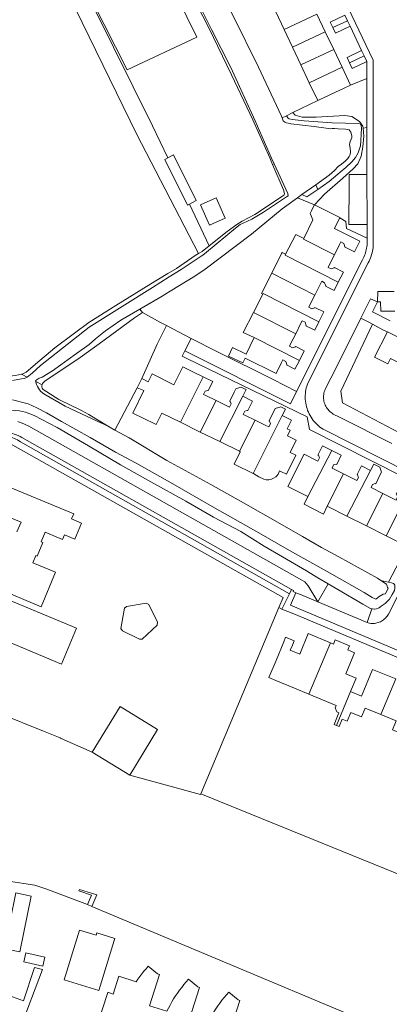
# Model space of a CAD drawing. Header units: metres. Extents: x 89888 to 94270, y 464165 to 468904.
# Tile 256 of 256: x 92181 to 92272, y 467472 to 467714. Entities that reach past the tile are written whole.
import ezdxf

# ---------------------------------------------------------------- set-up
doc = ezdxf.new("R2010")
doc.units = ezdxf.units.M
for name, color, linetype, lineweight in [('B_BEBOUWINGSGRENS_0', 251, 'CONTINUOUS', 13), ('B_TUSSENMUUR_0', 251, 'CONTINUOUS', 13), ('G_GRENS_ALGEMEEN_0', 251, 'CONTINUOUS', 13), ('K_STEIGER_1', 251, 'CONTINUOUS', 13), ('T_CULTUURGRENS_0', 251, 'CONTINUOUS', 13), ('T_HEK_LIJN_0', 251, 'CONTINUOUS', 13), ('T_WALBESCHERMING_0', 251, 'CONTINUOUS', 13), ('V_WEGGRENS_0', 251, 'CONTINUOUS', 13), ('W_WALBESCHERMING_LIJN_0', 251, 'CONTINUOUS', 13), ('W_WATERGRENS_0', 251, 'CONTINUOUS', 13)]:
    doc.layers.add(name, color=color, linetype=linetype, lineweight=lineweight)

msp = doc.modelspace()

# ---------------------------------------------------------------- linework, layer by layer
at = {"layer": 'B_BEBOUWINGSGRENS_0'}
for p, q in [((92245.69, 467711.44), (92243.63, 467715.8)), ((92253.75, 467715.24), (92255.81, 467710.89)), ((92260.61, 467714.97), (92261.27, 467713.62)), ((92261.27, 467713.62), (92261.9, 467712.27)), ((92247.75, 467707.08), (92245.69, 467711.44)), ((92255.81, 467710.89), (92257.87, 467706.53)), ((92249.81, 467702.72), (92247.75, 467707.08)), ((92257.87, 467706.53), (92259.93, 467702.17)), ((92264.74, 467706.32), (92265.41, 467704.97)), ((92265.41, 467704.97), (92266.06, 467703.61)), ((92251.87, 467698.36), (92249.81, 467702.72)), ((92259.93, 467702.17), (92262, 467697.78)), ((92253.94, 467693.97), (92251.87, 467698.36)), ((92231.13, 467665.02), (92228.92, 467670.03)), ((92238.12, 467641.78), (92240.44, 467646.32)), ((92209.53, 467623.3), (92210.67, 467625.58)), ((92225.02, 467612.41), (92220.14, 467614.8)), ((92229.84, 467610.05), (92225.02, 467612.41)), ((92234.7, 467607.67), (92229.84, 467610.05)), ((92261.14, 467591.72), (92256.23, 467594.18)), ((92265.92, 467589.31), (92261.14, 467591.72)), ((92270.75, 467586.88), (92265.92, 467589.31)), ((92275.94, 467584.27), (92270.75, 467586.88)), ((92206.37, 467569.05), (92205.51, 467564.1)), ((92207.68, 467528.02), (92198.46, 467533.68)), ((92180.68, 467484.53), (92183.44, 467498.25)), ((92181.62, 467482.09), (92186.34, 467481.02))]:
    msp.add_line(p, q, dxfattribs=at)
for points in [[(92187.13, 467740.88), (92207.07, 467701.49), (92224.23, 467709.56), (92204.61, 467749.47)], [(92257.66, 467711.9), (92257.01, 467713.25), (92260.61, 467714.97)], [(92261.9, 467712.27), (92258.3, 467710.55), (92257.66, 467711.9)], [(92261.8, 467703.24), (92261.15, 467704.6), (92264.74, 467706.32)], [(92266.06, 467703.61), (92262.45, 467701.89), (92261.8, 467703.24)], [(92262, 467697.78), (92260.27, 467696.97), (92258.35, 467696.05), (92253.94, 467693.97)], [(92222.4, 467668.51), (92221.88, 467668.26), (92216.29, 467679.49), (92217.03, 467679.85)], [(92217.03, 467679.85), (92218.49, 467680.58), (92224.07, 467669.35), (92222.4, 467668.51)], [(92228.92, 467670.03), (92225.11, 467668.34), (92227.32, 467663.34), (92231.13, 467665.02)], [(92250.49, 467660.03), (92252.77, 467664.58), (92252.05, 467666.14), (92252.37, 467666.8), (92253.07, 467668.2), (92253.13, 467668.31)], [(92253.13, 467668.31), (92259.39, 467665.18), (92259.36, 467665.13)], [(92259.36, 467665.13), (92258.84, 467664.08), (92258.05, 467662.49)], [(92246.05, 467656.17), (92248.44, 467660.86), (92248.54, 467661.05), (92250.49, 467660.03)], [(92258.05, 467662.49), (92264.27, 467659.39), (92262.96, 467656.77), (92260.56, 467657.96), (92260.61, 467658.05), (92260.36, 467658.82), (92259.63, 467659.19), (92259.33, 467658.58), (92258.03, 467655.98)], [(92242.61, 467651.47), (92245.06, 467656.32), (92245.21, 467656.61), (92246.05, 467656.17)], [(92258.03, 467655.98), (92256.79, 467653.49), (92256.51, 467652.9), (92257.24, 467652.53), (92258, 467652.78), (92258.05, 467652.87), (92260.27, 467651.76), (92259.01, 467649.25)], [(92240.44, 467646.32), (92240.09, 467646.49), (92240.16, 467646.64), (92242.61, 467651.47)], [(92259.01, 467649.25), (92258.01, 467647.22), (92255.85, 467648.3), (92255.9, 467648.39), (92255.65, 467649.15), (92254.92, 467649.53), (92254.62, 467648.91), (92253.22, 467646.11)], [(92253.22, 467646.11), (92252.01, 467643.69), (92251.73, 467643.1), (92252.46, 467642.73), (92253.22, 467642.98), (92253.27, 467643.07), (92255.44, 467641.98), (92254.22, 467639.53)], [(92238.34, 467635.66), (92235.62, 467636.9), (92238.12, 467641.78)], [(92254.22, 467639.53), (92253.2, 467637.49), (92251.05, 467638.57), (92251.09, 467638.66), (92250.84, 467639.42), (92250.11, 467639.79), (92249.81, 467639.18), (92248.52, 467636.59)], [(92248.52, 467636.59), (92247.28, 467634.1), (92246.99, 467633.51), (92247.72, 467633.14), (92248.49, 467633.38), (92248.53, 467633.47), (92250.62, 467632.43), (92249.42, 467630.03)], [(92249.42, 467630.03), (92248.35, 467627.9), (92246.27, 467628.93), (92246.32, 467629.02), (92246.07, 467629.79), (92245.34, 467630.16), (92245.04, 467629.55), (92243.69, 467626.84), (92236.12, 467630.61), (92235.55, 467629.44), (92231.99, 467631.09), (92232.99, 467633.21), (92236.32, 467631.59), (92238.34, 467635.66)], [(92210.67, 467625.58), (92212.25, 467624.8), (92213.18, 467626.69), (92218.56, 467624.05), (92220.72, 467628.45), (92223.54, 467627.06), (92225.76, 467625.97)], [(92225.76, 467625.97), (92228.1, 467624.83), (92227.01, 467622.6), (92226.87, 467622.67), (92226.23, 467622.45), (92225.86, 467621.68), (92226.42, 467621.4), (92228.93, 467620.17)], [(92220.14, 467614.8), (92215.57, 467617.04), (92214.21, 467614.27), (92213.85, 467614.45), (92208.47, 467617.09), (92211.16, 467622.59), (92209.53, 467623.3)], [(92228.93, 467620.17), (92231.71, 467618.81), (92232.27, 467618.53), (92232.65, 467619.31), (92232.43, 467619.94), (92232.3, 467620.01), (92233.4, 467622.26), (92233.77, 467623.02), (92235.02, 467623.49), (92236.3, 467622.84), (92235.49, 467621.23)], [(92235.49, 467621.23), (92237.91, 467620.04), (92236.76, 467617.68), (92236.62, 467617.75), (92235.98, 467617.53), (92235.61, 467616.76), (92236.17, 467616.48), (92238.57, 467615.3)], [(92238.57, 467615.3), (92241.14, 467614.04), (92241.93, 467613.66), (92242.31, 467614.43), (92242.09, 467615.07), (92241.96, 467615.13), (92243.44, 467618.17), (92244.83, 467618.65), (92246.01, 467618.05), (92245.19, 467616.44)], [(92245.19, 467616.44), (92247.48, 467615.33), (92246.44, 467613.21), (92247.2, 467612.84), (92246.53, 467611.48)], [(92246.53, 467611.48), (92248.64, 467610.44), (92247.14, 467607.38), (92248.55, 467606.69), (92246.26, 467602.01), (92244.84, 467602.7), (92244.56, 467602.84), (92244.18, 467602.08), (92243.93, 467601.74), (92243.64, 467601.42), (92243.09, 467601.04), (92242.41, 467600.77), (92241.89, 467600.68), (92241.24, 467600.66), (92240.7, 467600.82), (92239.46, 467601.43), (92238.18, 467602.18), (92238.03, 467602.25)], [(92238.03, 467602.25), (92233.39, 467604.53), (92234.89, 467607.58), (92234.7, 467607.67)], [(92250.61, 467606.94), (92253.97, 467605.27), (92254.35, 467606.04), (92254.13, 467606.68), (92253.98, 467606.76), (92255.11, 467609.02), (92257.38, 467607.87)], [(92257.38, 467607.87), (92259.74, 467606.69), (92258.62, 467604.46), (92258.49, 467604.53), (92257.85, 467604.31), (92257.47, 467603.53), (92260.32, 467602.11)], [(92251.52, 467596.55), (92246.62, 467599.01), (92250.61, 467606.94)], [(92260.32, 467602.11), (92263.59, 467600.48), (92263.97, 467601.25), (92263.75, 467601.89), (92263.61, 467601.95), (92264.68, 467604.07), (92266.95, 467602.93)], [(92266.95, 467602.93), (92267.77, 467604.53), (92269.24, 467603.79), (92269.64, 467602.52), (92269.26, 467601.77), (92268.21, 467599.68), (92268.08, 467599.74), (92267.44, 467599.53), (92267.06, 467598.75), (92269.99, 467597.29)], [(92174.57, 467574.18), (92185.88, 467569.44), (92189.43, 467577.92), (92183.83, 467580.26), (92184.56, 467582.03), (92184.9, 467581.89), (92186.29, 467585.2), (92185.88, 467585.37), (92186.87, 467587.76), (92191.17, 467585.97), (92191.66, 467587.1), (92194.18, 467586.02), (92195.85, 467589.97), (92193.36, 467591.04), (92193.9, 467592.3), (92175.2, 467600.01), (92172.53, 467593.72), (92180.94, 467590.22), (92179.94, 467587.83)], [(92269.99, 467597.29), (92273.23, 467595.68), (92273.61, 467596.45), (92273.39, 467597.09), (92273.26, 467597.15), (92274.27, 467599.17), (92276.48, 467598.05)], [(92256.23, 467594.18), (92255.35, 467592.24), (92250.57, 467594.65), (92251.52, 467596.55)], [(92174.21, 467562.3), (92190.87, 467555.32), (92194.55, 467564.12), (92177.84, 467571.12)], [(92205.51, 467564.1), (92205.89, 467563.53), (92210.11, 467561.49), (92210.78, 467561.48), (92214.42, 467564.88), (92214.54, 467565.67), (92212.38, 467569.99), (92211.76, 467570.28), (92206.9, 467569.49), (92206.37, 467569.05)], [(92257.07, 467560.56), (92251.63, 467562.81), (92249.54, 467557.75), (92247.2, 467558.72), (92247.7, 467559.94), (92248.17, 467561.08), (92246.05, 467561.95), (92245.58, 467560.82), (92243.68, 467556.19), (92241.95, 467552), (92243.63, 467551.3), (92248.2, 467549.41), (92251.79, 467547.92)], [(92261.32, 467558.8), (92261.73, 467559.79), (92258.2, 467561.25), (92257.8, 467560.26), (92257.07, 467560.56)], [(92262.03, 467548.58), (92263.39, 467551.88), (92260.86, 467552.92), (92263, 467558.11), (92261.32, 467558.8)], [(92273.13, 467551.66), (92267.46, 467554), (92264.75, 467547.46), (92262.03, 467548.58)], [(92251.79, 467547.92), (92258.49, 467545.12), (92258.25, 467544.57), (92258.67, 467543.58), (92259.1, 467543.36), (92258.01, 467540.44), (92258.57, 467540.21)], [(92198.46, 467533.68), (92205.32, 467544.86), (92214.55, 467539.2), (92207.68, 467528.02)], [(92258.57, 467540.21), (92259.2, 467539.95), (92259.93, 467541.79), (92261.2, 467541.25), (92262.11, 467543.38), (92264.71, 467542.31), (92265.62, 467544.49), (92269.49, 467542.89)], [(92269.49, 467542.89), (92273.23, 467541.35), (92272.34, 467539.18), (92276.73, 467537.37)], [(92183.44, 467498.25), (92179.66, 467499.01), (92176.9, 467485.28), (92180.68, 467484.53)], [(92203.87, 467487.3), (92204.02, 467487.79), (92199.58, 467489.18), (92199.41, 467488.62), (92195.34, 467489.89), (92191.53, 467477.67)], [(92191.53, 467477.67), (92200.11, 467474.99), (92203.87, 467487.3)], [(92186.34, 467481.02), (92186.83, 467483.18), (92182.11, 467484.24), (92181.62, 467482.09)], [(92180.54, 467465.27), (92186.21, 467480.18), (92184.25, 467480.69), (92181.53, 467472.47), (92177.04, 467474.11), (92175.32, 467469.47), (92166.1, 467472.91), (92165.78, 467472.06), (92157.35, 467475.2)], [(92212.53, 467471.27), (92214.98, 467478.95), (92214.55, 467479.09), (92212.26, 467480.97), (92211.71, 467480.37), (92211.19, 467479.75), (92210.68, 467479.12), (92210.19, 467478.48), (92209.71, 467477.83), (92209.25, 467477.16), (92204.99, 467478.52), (92203.59, 467474.14), (92202.46, 467474.5), (92202.28, 467474.56), (92199.62, 467466.2)], [(92222.47, 467468.05), (92222.42, 467468.06), (92224.87, 467475.74), (92224.44, 467475.88), (92222.15, 467477.77), (92221.57, 467477.12), (92221.01, 467476.46), (92220.47, 467475.78), (92219.95, 467475.09), (92219.44, 467474.39), (92218.95, 467473.67), (92218.49, 467472.94), (92218.04, 467472.2), (92217.62, 467471.44), (92217.21, 467470.68), (92216.82, 467469.9), (92212.58, 467471.26)], [(92232.36, 467464.87), (92232.32, 467464.88), (92234.77, 467472.57), (92234.34, 467472.71), (92232.05, 467474.59), (92231.47, 467473.95), (92230.91, 467473.28), (92230.36, 467472.6), (92229.84, 467471.91), (92229.33, 467471.2), (92228.84, 467470.48), (92228.37, 467469.75), (92227.93, 467469), (92227.5, 467468.24), (92227.09, 467467.48), (92226.71, 467466.7), (92222.47, 467468.05)]]:
    msp.add_lwpolyline(points, dxfattribs=at)
at = {"layer": 'B_TUSSENMUUR_0'}
for p, q in [((92245.69, 467711.44), (92253.75, 467715.24)), ((92261.27, 467713.62), (92257.66, 467711.9)), ((92247.75, 467707.08), (92255.81, 467710.89)), ((92257.87, 467706.53), (92249.81, 467702.72)), ((92265.41, 467704.97), (92261.8, 467703.24)), ((92259.93, 467702.17), (92251.87, 467698.36)), ((92245.91, 467655.89), (92246.05, 467656.17)), ((92259.01, 467649.25), (92245.91, 467655.89)), ((92242.61, 467651.47), (92253.22, 467646.11)), ((92240.44, 467646.32), (92240.52, 467646.46)), ((92240.52, 467646.46), (92254.22, 467639.53)), ((92238.12, 467641.78), (92248.52, 467636.59)), ((92238.34, 467635.66), (92249.42, 467630.03)), ((92225.76, 467625.97), (92220.14, 467614.8)), ((92228.93, 467620.17), (92225.02, 467612.41)), ((92235.49, 467621.23), (92229.84, 467610.05)), ((92238.57, 467615.3), (92234.7, 467607.67)), ((92245.19, 467616.44), (92238.03, 467602.25)), ((92257.38, 467607.87), (92251.52, 467596.55)), ((92266.95, 467602.93), (92261.14, 467591.72)), ((92260.32, 467602.11), (92256.23, 467594.18)), ((92269.99, 467597.29), (92265.92, 467589.31)), ((92276.48, 467598.05), (92270.75, 467586.88)), ((92251.79, 467547.92), (92257.07, 467560.56)), ((92269.49, 467542.89), (92273.13, 467551.66)), ((92258.57, 467540.21), (92262.03, 467548.58))]:
    msp.add_line(p, q, dxfattribs=at)
msp.add_lwpolyline([(92258.03, 467655.98), (92250.41, 467659.86), (92250.49, 467660.03)], dxfattribs=at)
at = {"layer": 'G_GRENS_ALGEMEEN_0'}
for p, q in [((92210.17, 467642.65), (92210.82, 467641.79)), ((92216.73, 467638.63), (92222.79, 467635.42))]:
    msp.add_line(p, q, dxfattribs=at)
for points in [[(92242.83, 467678.24), (92242.12, 467679.89), (92237.99, 467689.23), (92232.7, 467700.32), (92227.14, 467711.87), (92221.24, 467723.46)], [(92227.26, 467658.25), (92231.7, 467661.79), (92234.01, 467663.49), (92235.36, 467664.28), (92238.47, 467665.96), (92245.26, 467670.45), (92245.68, 467670.74), (92245.8, 467671.06), (92245.52, 467671.99), (92242.83, 467678.24)], [(92181.05, 467626.66), (92181.41, 467626.75), (92182.22, 467627.18), (92183.26, 467628.05), (92184.54, 467629.09), (92189.29, 467633.15), (92194.1, 467636.73), (92197.66, 467639.33), (92204.26, 467643.58), (92212.85, 467648.91), (92217.03, 467651.43), (92219.23, 467652.68), (92223.77, 467655.81), (92224.59, 467656.3)], [(92175.23, 467625.83), (92179.55, 467626.29), (92181.05, 467626.66)], [(92269.46, 467575.91), (92270.1, 467575.72), (92270.97, 467575.57), (92271.35, 467575.49)]]:
    msp.add_lwpolyline(points, dxfattribs=at)
at = {"layer": 'K_STEIGER_1'}
msp.add_lwpolyline([(92198.33, 467495.7), (92199.57, 467498.53), (92195.31, 467499.87), (92195.2, 467499.52), (92198.28, 467498.45), (92197.29, 467496.14)], dxfattribs=at)
at = {"layer": 'T_CULTUURGRENS_0'}
for p, q in [((92266.04, 467687.31), (92265.11, 467687.14)), ((92243.21, 467678.38), (92242.83, 467678.24)), ((92253.95, 467672.08), (92253.47, 467673.27)), ((92181.05, 467626.66), (92182.45, 467625.93)), ((92186.12, 467624.02), (92184.55, 467624.84)), ((92256.51, 467575.06), (92253.95, 467570.62)), ((92266.09, 467565.52), (92267.29, 467568.92))]:
    msp.add_line(p, q, dxfattribs=at)
for points in [[(92246.23, 467690.22), (92246.57, 467689.74), (92246.63, 467689.66), (92246.94, 467689.48), (92247.66, 467689.28), (92250.64, 467688.95), (92257.51, 467688.49), (92264.05, 467688.36), (92264.5, 467688.17), (92264.66, 467687.92), (92264.74, 467687.08), (92264.66, 467685.66), (92264.58, 467684.03), (92264.44, 467682.85), (92264.21, 467682.05), (92263.86, 467681.13), (92263.24, 467679.96), (92262.37, 467678.88), (92260.87, 467677.53), (92259.43, 467676.32), (92258.92, 467675.89), (92256.72, 467674.04), (92253.95, 467672.08)], [(92247.81, 467690.99), (92248.37, 467690.38), (92250.1, 467689.88), (92253.59, 467689.85), (92260.64, 467690.25), (92262.31, 467690.04), (92264.25, 467688.84), (92265.06, 467687.65), (92265.11, 467687.14)], [(92265.11, 467687.14), (92265.29, 467685.17), (92265.08, 467682.58), (92264.67, 467680.27), (92263.82, 467678.36), (92262.66, 467677.15), (92260.08, 467674.88), (92255.58, 467670.92), (92253.13, 467668.31)], [(92253.95, 467672.08), (92251.23, 467670.25), (92250.05, 467670.83)], [(92224.59, 467656.3), (92225.53, 467656.86), (92227.26, 467658.25)], [(92210.82, 467641.79), (92208.82, 467640.49), (92200.17, 467634.08), (92195.5, 467630.76), (92186.79, 467624.95), (92186.26, 467624.38), (92186.12, 467624.02)], [(92278.72, 467609.76), (92260.07, 467619.59), (92259.6, 467622.46), (92267.43, 467638.92)], [(92186.12, 467624.02), (92186.05, 467623.84), (92186.07, 467623.52), (92186.16, 467623.22), (92186.34, 467622.99), (92186.66, 467622.72), (92187.29, 467622.32), (92190.2, 467620.45), (92195.79, 467617.68), (92197.63, 467616.69)], [(92228.3, 467591.46), (92221.52, 467595.39), (92212.89, 467600.12), (92205.44, 467604.37), (92197.56, 467609.01), (92189.82, 467613.49), (92184.14, 467616.52), (92182.07, 467617.33), (92180.53, 467617.63), (92178.47, 467617.83), (92176.82, 467617.76)], [(92197.63, 467616.69), (92199.37, 467615.66), (92202.59, 467613.66)], [(92246.99, 467572.63), (92180.77, 467610.04), (92180.42, 467610.27), (92180.05, 467610.47), (92179.68, 467610.66), (92179.3, 467610.83), (92178.91, 467610.97), (92178.51, 467611.09), (92178.11, 467611.2), (92177.7, 467611.28), (92177.29, 467611.34), (92176.87, 467611.38), (92176.46, 467611.4), (92176.04, 467611.39), (92175.62, 467611.36), (92175.21, 467611.32), (92174.8, 467611.25), (92174.39, 467611.16), (92173.99, 467611.04)], [(92256.51, 467575.06), (92253.99, 467576.52), (92251.21, 467578.29), (92245.28, 467581.67), (92240.75, 467584.34), (92235.03, 467587.91), (92228.3, 467591.46)], [(92271.35, 467575.49), (92272.06, 467575.34), (92272.38, 467575.2), (92272.6, 467575.16), (92272.76, 467575.01), (92272.91, 467574.74), (92272.93, 467574.32), (92272.92, 467573.97), (92272.81, 467573.45), (92272.29, 467572.41), (92271.61, 467571.33), (92270.51, 467570.24), (92269.52, 467569.53), (92269.02, 467569.19), (92268.43, 467568.95), (92268.02, 467568.85), (92267.95, 467568.84), (92267.43, 467568.88), (92267.29, 467568.92)], [(92267.29, 467568.92), (92266.92, 467569.03), (92265.08, 467570.06), (92258.9, 467573.68), (92256.51, 467575.06)]]:
    msp.add_lwpolyline(points, dxfattribs=at)
at = {"layer": 'T_HEK_LIJN_0'}
for p, q in [((92266.04, 467699.38), (92262, 467697.78)), ((92253.94, 467693.97), (92247.81, 467690.99)), ((92246.23, 467690.22), (92245.17, 467689.71)), ((92247.81, 467690.99), (92246.23, 467690.22)), ((92253.13, 467668.31), (92248.93, 467670.01)), ((92225.19, 467523.37), (92244.37, 467569.21)), ((92225.13, 467523.23), (92225.19, 467523.37))]:
    msp.add_line(p, q, dxfattribs=at)
for points in [[(92165.52, 467775.65), (92178.03, 467750), (92184.23, 467737.28), (92209.42, 467685.61)], [(92259.36, 467665.13), (92260.89, 467664.23), (92261.01, 467662.48), (92266.07, 467660.14)], [(92244.37, 467569.21), (92245.41, 467571.68), (92177, 467610.26), (92145.82, 467603.64), (92144.8, 467602.28)]]:
    msp.add_lwpolyline(points, dxfattribs=at)
at = {"layer": 'T_WALBESCHERMING_0'}
msp.add_line((92198.33, 467495.7), (92197.29, 467496.14), dxfattribs=at)
for points in [[(92197.29, 467496.14), (92187.06, 467500), (92184.31, 467500.92), (92177.85, 467501.93)], [(92520.25, 467359.71), (92500, 467368.29), (92296.55, 467454.51), (92198.33, 467495.7)]]:
    msp.add_lwpolyline(points, dxfattribs=at)
at = {"layer": 'V_WEGGRENS_0'}
for p, q in [((92261.9, 467712.27), (92264.74, 467706.32)), ((92266.06, 467703.61), (92266.04, 467699.38)), ((92266.04, 467699.38), (92266.04, 467687.31)), ((92224.59, 467656.3), (92209.42, 467685.61)), ((92266.07, 467663.44), (92266.05, 467675.76)), ((92222.4, 467668.51), (92227.26, 467658.25)), ((92266.07, 467663.44), (92266.07, 467660.14)), ((92264.55, 467640.42), (92266.96, 467645.19)), ((92266.96, 467645.19), (92268.66, 467644.44)), ((92267.43, 467641.98), (92268.66, 467644.44)), ((92271.77, 467639.8), (92267.43, 467641.98)), ((92266.32, 467639.5), (92267.43, 467638.92)), ((92222.79, 467635.42), (92221.28, 467632.43)), ((92271.35, 467575.49), (92275.94, 467584.27)), ((92247.52, 467573.64), (92246.99, 467572.63)), ((92246.99, 467572.63), (92245.15, 467568.87)), ((92245.15, 467568.87), (92244.37, 467569.21)), ((92266.09, 467565.52), (92253.95, 467570.62))]:
    msp.add_line(p, q, dxfattribs=at)
for points in [[(92170.86, 467778.48), (92170.6, 467776.96), (92169.94, 467774.56), (92179.99, 467753.22), (92181.96, 467750), (92184.59, 467745.7), (92213.28, 467687.78), (92217.03, 467679.85)], [(92261.07, 467726.93), (92257.42, 467725.17), (92258.04, 467723.88), (92265.79, 467707.69), (92267.6, 467703.88), (92267.61, 467658.2), (92267.56, 467657.77), (92267.49, 467657.34), (92267.41, 467656.91), (92267.31, 467656.49), (92267.19, 467656.07)], [(92266.04, 467687.31), (92266.05, 467676.8), (92266.05, 467675.8), (92266.05, 467675.76)], [(92266.05, 467675.76), (92261.65, 467675.74), (92261.65, 467673.24), (92261.62, 467663.44), (92266.07, 467663.44)], [(92266.07, 467660.14), (92266.07, 467658.36), (92266.03, 467657.99), (92265.97, 467657.62), (92265.89, 467657.25), (92265.81, 467656.88), (92265.7, 467656.52)], [(92265.7, 467656.52), (92265.59, 467656.16), (92265.46, 467655.81), (92265.32, 467655.46), (92265.16, 467655.11), (92264.99, 467654.78), (92248.73, 467622.39)], [(92267.19, 467656.07), (92267.06, 467655.66), (92266.91, 467655.25), (92266.74, 467654.84), (92266.56, 467654.45), (92266.37, 467654.06), (92251.57, 467624.62), (92251.4, 467624.18), (92251.25, 467623.73), (92251.13, 467623.28), (92251.03, 467622.82), (92250.95, 467622.36), (92250.9, 467621.89), (92250.87, 467621.42), (92250.86, 467620.95), (92250.88, 467620.48), (92250.92, 467620.01), (92250.98, 467619.55), (92251.07, 467619.09), (92251.17, 467618.63), (92251.31, 467618.18), (92251.46, 467617.73), (92251.64, 467617.3), (92251.83, 467616.87), (92252.05, 467616.45), (92252.29, 467616.05), (92252.55, 467615.66), (92252.83, 467615.28), (92253.13, 467614.91), (92253.44, 467614.57), (92253.77, 467614.23), (92254.12, 467613.92), (92254.48, 467613.62), (92254.86, 467613.34), (92255.25, 467613.08), (92290.44, 467595.33)], [(92268.66, 467644.44), (92268.7, 467646.98), (92272.77, 467646.96)], [(92268.66, 467644.44), (92269.41, 467644.44), (92269.46, 467642.13), (92272.94, 467642.11)], [(92210.82, 467641.79), (92215.23, 467639.39), (92216.73, 467638.63)], [(92216.73, 467638.63), (92214.45, 467633.99), (92210.67, 467625.58)], [(92272.15, 467609.57), (92259.32, 467616.04), (92257.76, 467616.84), (92257.48, 467617.02), (92257.21, 467617.22), (92256.95, 467617.44), (92256.71, 467617.67), (92256.49, 467617.92), (92256.28, 467618.18), (92256.1, 467618.46), (92255.93, 467618.75), (92255.78, 467619.05), (92255.66, 467619.36), (92255.56, 467619.68), (92255.48, 467620.01), (92255.42, 467620.34), (92255.38, 467620.67), (92255.37, 467621.01), (92255.38, 467621.34), (92255.42, 467621.67), (92255.48, 467622), (92255.56, 467622.33), (92255.66, 467622.65), (92255.79, 467622.96), (92257.13, 467625.64), (92264.04, 467639.38), (92264.55, 467640.42)], [(92264.55, 467640.42), (92266.03, 467639.65), (92266.32, 467639.5)], [(92267.43, 467638.92), (92269.99, 467637.59), (92271.1, 467637.04)], [(92271.1, 467637.04), (92267.92, 467630.81), (92271.21, 467629.18), (92271.82, 467630.48), (92274.65, 467629.08), (92273.82, 467627.21), (92283.95, 467622.05)], [(92271.1, 467637.04), (92283.36, 467630.9), (92283.95, 467622.05)], [(92248.73, 467622.39), (92242.94, 467625.31), (92229.25, 467632.17), (92222.79, 467635.42)], [(92221.28, 467632.43), (92220.61, 467631.1), (92221.74, 467630.5), (92251.35, 467616.13), (92251.89, 467613.05), (92282.56, 467597.51)], [(92221.28, 467632.43), (92247.21, 467619.36), (92248.73, 467622.39)], [(92209.53, 467623.3), (92204.75, 467614.23), (92204.05, 467612.86)], [(92253.95, 467570.62), (92251.59, 467574.57), (92250.74, 467575.56), (92182.82, 467613.88), (92182.31, 467614.13), (92181.79, 467614.37), (92181.25, 467614.59), (92180.71, 467614.79), (92180.17, 467614.97)], [(92144.62, 467607.12), (92173.77, 467612.37), (92174.27, 467612.45), (92174.78, 467612.49), (92175.28, 467612.52), (92175.79, 467612.53), (92176.3, 467612.51), (92176.81, 467612.47), (92177.31, 467612.4), (92177.82, 467612.31), (92178.31, 467612.21), (92178.8, 467612.07), (92179.29, 467611.92), (92179.77, 467611.75), (92180.24, 467611.55), (92180.7, 467611.34), (92181.15, 467611.1), (92247.52, 467573.64)], [(92248.59, 467572.87), (92247.87, 467573.17), (92247.96, 467573.39), (92247.52, 467573.64)], [(92275.21, 467575.19), (92271.35, 467567.59), (92271.19, 467567.33), (92271.01, 467567.08), (92270.82, 467566.85), (92270.61, 467566.62), (92270.38, 467566.42), (92270.15, 467566.22), (92269.9, 467566.05), (92269.63, 467565.89), (92269.36, 467565.75), (92269.08, 467565.63)], [(92248.59, 467572.87), (92247.23, 467569.85), (92333.88, 467533.32), (92335.18, 467536.43)], [(92253.95, 467570.62), (92249.67, 467572.42), (92248.59, 467572.87)], [(92245.15, 467568.87), (92248.03, 467567.67), (92332.92, 467532.04), (92338.73, 467531.75)], [(92269.08, 467565.63), (92268.79, 467565.53), (92268.5, 467565.44), (92268.2, 467565.38), (92267.9, 467565.34), (92267.6, 467565.32), (92267.29, 467565.32), (92266.99, 467565.33), (92266.68, 467565.37), (92266.38, 467565.43), (92266.09, 467565.52)]]:
    msp.add_lwpolyline(points, dxfattribs=at)
at = {"layer": 'W_WALBESCHERMING_LIJN_0'}
for p, q in [((92250.05, 467670.83), (92248.93, 467670.01)), ((92202.59, 467613.66), (92204.05, 467612.86))]:
    msp.add_line(p, q, dxfattribs=at)
for points in [[(92223.89, 467733.56), (92224.14, 467732.72), (92227.27, 467725.91), (92233.09, 467714.98), (92239.34, 467702.16)], [(92239.34, 467702.16), (92245.02, 467690.12), (92245.17, 467689.71)], [(92248.93, 467670.01), (92245.21, 467667.29), (92237.65, 467661.09), (92226.28, 467652.47), (92223.72, 467650.74), (92217.62, 467647.03), (92216.59, 467646.38), (92215.67, 467645.8), (92210.17, 467642.65)], [(92204.05, 467612.86), (92207.54, 467610.96), (92216.85, 467605.4), (92227.64, 467599.47)], [(92227.64, 467599.47), (92236.23, 467594.67), (92244.03, 467590.25), (92250.18, 467586.73), (92254.84, 467583.98), (92259.13, 467581.69), (92268.68, 467576.44), (92269.46, 467575.91)]]:
    msp.add_lwpolyline(points, dxfattribs=at)
at = {"layer": 'W_WATERGRENS_0'}
for p, q in [((92250.05, 467670.83), (92253.47, 467673.27)), ((92190.85, 467537.01), (92198.46, 467533.68)), ((92207.68, 467528.02), (92225.13, 467523.23))]:
    msp.add_line(p, q, dxfattribs=at)
for points in [[(92222.12, 467722.87), (92227.79, 467711.46), (92232.54, 467702.13), (92238.57, 467689), (92242.56, 467679.78), (92243.21, 467678.38)], [(92247.14, 467688.28), (92246.15, 467688.52), (92245.81, 467688.67), (92245.43, 467688.99), (92245.17, 467689.71)], [(92261.84, 467680.52), (92261.99, 467681.1), (92262.04, 467681.49), (92261.96, 467682.18), (92261.83, 467682.71), (92261.74, 467683.16), (92261.9, 467683.93), (92262.13, 467684.44), (92262.35, 467684.89), (92262.33, 467685.27), (92262.11, 467686.15), (92261.88, 467686.53), (92261.65, 467686.75), (92261.27, 467686.87), (92260.75, 467686.92), (92258.98, 467687.04), (92258.07, 467687.11), (92257.51, 467687.05), (92257.2, 467687.03), (92253.08, 467687.57), (92247.29, 467688.24), (92247.14, 467688.28)], [(92253.47, 467673.27), (92256.74, 467675.6), (92258.03, 467676.78), (92259, 467677.72), (92259.78, 467678.29), (92260.71, 467679.09), (92261.39, 467679.73), (92261.65, 467680.18), (92261.84, 467680.52)], [(92243.21, 467678.38), (92246.55, 467671.13), (92246.65, 467670.56), (92246.29, 467670.26), (92240.64, 467666.47), (92237.7, 467664.82), (92235.62, 467663.84), (92234.84, 467663.45), (92233.67, 467662.58), (92226.56, 467656.64), (92225.7, 467655.94), (92225.29, 467655.65), (92220.38, 467652.41), (92217.4, 467650.57)], [(92217.4, 467650.57), (92213.26, 467648), (92197.74, 467638.23), (92185.72, 467628.81), (92183.69, 467626.88), (92182.45, 467625.93)], [(92184.55, 467624.84), (92184.53, 467624.95), (92184.63, 467625.14), (92184.93, 467625.32), (92185.42, 467625.63), (92186.11, 467625.93), (92188.71, 467627.46), (92190.7, 467628.97), (92192.51, 467630.24), (92194.62, 467631.77), (92197.67, 467633.98), (92199.28, 467635.32), (92201.74, 467637.29), (92205.47, 467639.96), (92210.17, 467642.65)], [(92182.45, 467625.93), (92181.77, 467625.61), (92181.09, 467625.48), (92178.82, 467625.13)], [(92202.59, 467613.66), (92201.29, 467614.36), (92199.64, 467615.09), (92191.82, 467618.74), (92186.56, 467621.81), (92185.8, 467622.39), (92185.52, 467622.78), (92185, 467623.61), (92184.76, 467624.07), (92184.58, 467624.65), (92184.55, 467624.84)], [(92178.87, 467620.32), (92182.67, 467619.32), (92184.83, 467618.38), (92187.21, 467617.14), (92190.89, 467614.99), (92197.96, 467611.05), (92204.17, 467607.46), (92209.25, 467604.74), (92218.28, 467599.67)], [(92218.28, 467599.67), (92228.52, 467593.76), (92239.42, 467587.63), (92246.99, 467583.25), (92256.29, 467578.1), (92265.35, 467572.91), (92267.36, 467571.7), (92268.22, 467571.32), (92268.45, 467571.47), (92269.08, 467571.94), (92270.04, 467572.52), (92270.59, 467572.63), (92271.25, 467574.03), (92271.09, 467574.2), (92271.04, 467574.52), (92270.95, 467574.72), (92270.83, 467574.98), (92269.46, 467575.91)], [(92156.71, 467550.94), (92159.98, 467549.5), (92163.19, 467548.13), (92175.86, 467543.1), (92186.44, 467538.82), (92190.53, 467537.15), (92190.85, 467537.01)], [(92225.19, 467523.37), (92282.71, 467500), (92307.62, 467489.88), (92314.57, 467486.94)]]:
    msp.add_lwpolyline(points, dxfattribs=at)

doc.saveas('drawing.dxf')
